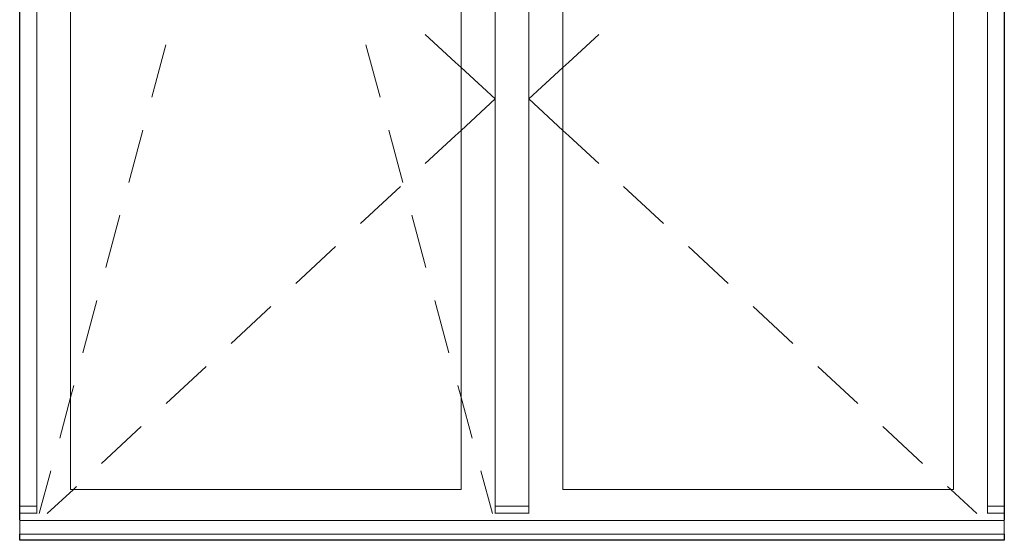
# Model space of a CAD drawing. Header units: millimetres. Extents: x -15683 to 202647, y -7448 to 20513.
# Tile 42 of 114: x 75941 to 77391, y 13122 to 13888. Entities that reach past the tile are written whole.
import ezdxf

# ---------------------------------------------------------------- set-up
doc = ezdxf.new("R2010")
doc.units = ezdxf.units.MM
doc.header["$MEASUREMENT"] = 0
doc.layers.add('Окна Archicad', color=7, linetype='Continuous')
doc.layers.add('Окна Archicad_Ном._пера__1', color=7, linetype='Continuous', lineweight=15)
doc.layers.add('Окна Archicad_Ном._пера__21', color=7, linetype='Continuous', lineweight=30)

# ---------------------------------------------------------------- blocks, each defined once
blk = doc.blocks.new('Элемент Разреза_102_2', base_point=(63923.8, 4721.7))
at = {"layer": 'Окна Archicad_Ном._пера__1', "color": 7, "linetype": 'Continuous', "lineweight": 15}
for p, q in [((75966, 13196.7), (75966, 14346.7)), ((76016, 14346.7), (76016, 13196.7)), ((76591, 13196.7), (76591, 14346.7)), ((76641, 14346.7), (76641, 13196.7)), ((76691, 13196.7), (76691, 14346.7)), ((76741, 14346.7), (76741, 13196.7)), ((77316, 13196.7), (77316, 14346.7)), ((77366, 14346.7), (77366, 13196.7)), ((76538.3, 13866.7), (76582.3, 13826)), ((76793.7, 13866.7), (76749.7, 13826)), ((76135.4, 13774.2), (76156.3, 13851.4)), ((76471.6, 13774.2), (76450.7, 13851.4)), ((76582.3, 13826), (76591, 13818)), ((76749.7, 13826), (76741, 13818)), ((76591, 13818), (76641, 13771.7)), ((76741, 13818), (76691, 13771.7)), ((76591, 13725.4), (76641, 13771.7)), ((76741, 13725.4), (76691, 13771.7)), ((76101.5, 13648.7), (76122.4, 13725.9)), ((76505.4, 13648.7), (76484.6, 13725.9)), ((76538.3, 13676.6), (76582.3, 13717.3)), ((76582.3, 13717.3), (76591, 13725.4)), ((76749.7, 13717.3), (76741, 13725.4)), ((76793.7, 13676.6), (76749.7, 13717.3)), ((76442.9, 13588.3), (76501.6, 13642.6)), ((76889, 13588.3), (76830.3, 13642.6)), ((76067.6, 13523.2), (76088.5, 13600.4)), ((76539.3, 13523.2), (76518.5, 13600.4)), ((76347.5, 13499.9), (76406.2, 13554.3)), ((76984.4, 13499.9), (76925.7, 13554.3)), ((76033.8, 13397.7), (76054.6, 13474.9)), ((76573.2, 13397.7), (76552.4, 13474.9)), ((76252.2, 13411.6), (76310.9, 13466)), ((77079.8, 13411.6), (77021.1, 13466)), ((76156.8, 13323.3), (76215.5, 13377.7)), ((77175.2, 13323.3), (77116.5, 13377.7)), ((76016, 13331.8), (76020.7, 13349.4)), ((76591, 13331.8), (76586.2, 13349.4)), ((75999.9, 13272.2), (76016, 13331.8)), ((76607.1, 13272.2), (76591, 13331.8)), ((76061.4, 13235), (76120.1, 13289.3)), ((77270.6, 13235), (77211.9, 13289.3)), ((75969.9, 13161), (75986.8, 13223.9)), ((76637.1, 13161), (76620.1, 13223.9)), ((75966, 13161), (75966, 13196.7)), ((75981.5, 13161), (76020, 13196.7)), ((76016, 13196.7), (76591, 13196.7)), ((76020, 13196.7), (76024.7, 13201)), ((76641, 13196.7), (76641, 13161)), ((76691, 13161), (76691, 13196.7)), ((76741, 13196.7), (77316, 13196.7)), ((77312, 13196.7), (77307.3, 13201)), ((77350.5, 13161), (77312, 13196.7)), ((77366, 13196.7), (77366, 13161)), ((75966, 13171.7), (75941, 13171.7)), ((76691, 13171.7), (76641, 13171.7)), ((77391, 13171.7), (77366, 13171.7)), ((75966, 13161.7), (75941, 13161.7)), ((75941, 13151.7), (75941, 13150.8)), ((76691, 13161.7), (76641, 13161.7)), ((77391, 13161.7), (77366, 13161.7)), ((77391, 13151.7), (77391, 13150.8)), ((75941, 13150.8), (75941, 13130.8)), ((77391, 13150.8), (75941, 13150.8)), ((77391, 13150.8), (77391, 13130.8)), ((77391, 13130.8), (75941, 13130.8))]:
    blk.add_line(p, q, dxfattribs=at)
at = {"layer": 'Окна Archicad_Ном._пера__21', "color": 7, "linetype": 'Continuous', "lineweight": 30}
for p, q in [((75941, 13151.7), (75941, 14971.7)), ((77391, 14971.7), (77391, 13151.7)), ((75941, 13121.7), (75941, 13130.8)), ((77391, 13130.8), (77391, 13121.7)), ((77391, 13121.7), (75941, 13121.7))]:
    blk.add_line(p, q, dxfattribs=at)

msp = doc.modelspace()

# ---------------------------------------------------------------- block references
at = {"layer": 'Окна Archicad', "lineweight": 0}
msp.add_blockref('Элемент Разреза_102_2', (63923.8, 4721.7), dxfattribs=at)

doc.saveas('drawing.dxf')
